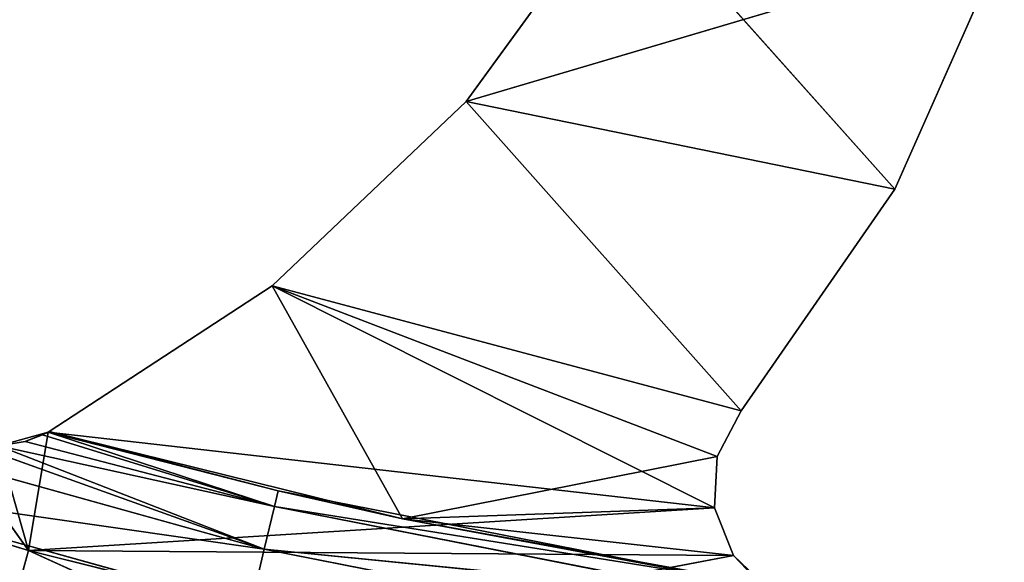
# Model space of a CAD drawing. Extents: x 0 to 110, y -110 to 0.
# Tile 181 of 256: x 41.55 to 49.74, y -103.27 to -98.76. Entities that reach past the tile are written whole.
import ezdxf

# ---------------------------------------------------------------- set-up
doc = ezdxf.new("R2010")
doc.units = 0
doc.header["$LTSCALE"] = 25.4
doc.layers.get('0').update_dxf_attribs({"color": 13, "linetype": 'CONTINUOUS'})

# ---------------------------------------------------------------- blocks, each defined once
blk = doc.blocks.new('REFLECTOR-LED-GU10-ES111-D')
at = {"color": 18}
for p, q in [((39.0349, 56, 102.3827), (41.6236, 56, 103.1775)), ((39.0349, 56, 102.3827), (41.6236, 56, 103.1775)), ((40.9527, 56, 102.2384), (41.6236, 56, 103.1775)), ((40.9527, 56, 102.2384), (41.6236, 56, 103.1775)), ((41.7859, 56, 102.191), (41.3745, 56, 102.3058)), ((41.3745, 56, 102.3058), (41.6236, 56, 103.1775)), ((41.3745, 56, 102.3058), (41.6236, 56, 103.1775)), ((41.3745, 49.3632, 102.3058), (41.7859, 56, 102.191)), ((41.3745, 49.3632, 102.3058), (41.7859, 56, 102.191)), ((41.7859, 56, 102.191), (41.3745, 56, 102.3058)), ((41.6236, 56, 103.1775), (41.4898, 55.866, 103.6593)), ((41.6236, 56, 103.1775), (41.4898, 55.866, 103.6593)), ((41.6236, 56, 103.1775), (41.7859, 56, 102.191)), ((41.6236, 56, 103.1775), (41.7859, 56, 102.191)), ((41.6236, 56, 103.1775), (47.3317, 56, 102.8215)), ((41.6236, 56, 103.1775), (47.3317, 56, 102.8215)), ((41.6236, 56, 103.1775), (47.4904, 56, 103.2195)), ((41.6236, 56, 103.1775), (47.4904, 56, 103.2195)), ((41.6236, 56, 103.1775), (44.2515, 56, 103.831)), ((41.6236, 56, 103.1775), (44.2515, 56, 103.831)), ((41.6236, 56, 103.1775), (44.144, 55.866, 104.3193)), ((41.6236, 56, 103.1775), (44.144, 55.866, 104.3193)), ((43.6509, 56, 100.9735), (41.7859, 56, 102.191)), ((41.7859, 56, 102.191), (47.3317, 56, 102.8215)), ((41.7859, 56, 102.191), (47.3317, 56, 102.8215)), ((41.7859, 49.8894, 102.191), (41.7859, 56, 102.191)), ((41.7859, 56, 102.191), (41.7938, 54, 102.1868)), ((41.7859, 56, 102.191), (41.7938, 54, 102.1868)), ((41.7859, 56, 102.191), (43.6509, 54, 100.9735)), ((41.7859, 56, 102.191), (43.6509, 54, 100.9735)), ((43.6509, 56, 100.9735), (41.7859, 56, 102.191)), ((41.7859, 49.8894, 102.191), (41.7859, 56, 102.191)), ((47.3541, 56, 102.3937), (43.6509, 56, 100.9735)), ((43.6509, 56, 100.9735), (47.3317, 56, 102.8215)), ((47.3541, 56, 102.3937), (43.6509, 56, 100.9735)), ((47.5534, 56, 102.0144), (43.6509, 56, 100.9735)), ((47.5534, 56, 102.0144), (43.6509, 56, 100.9735)), ((45.2646, 56, 99.4385), (43.6509, 56, 100.9735)), ((43.6509, 56, 100.9735), (47.3317, 56, 102.8215)), ((43.6509, 56, 100.9735), (43.6509, 54, 100.9735)), ((43.6509, 56, 100.9735), (43.6509, 54, 100.9735)), ((43.6509, 56, 100.9735), (45.2646, 54, 99.4385)), ((43.6509, 56, 100.9735), (45.2646, 54, 99.4385)), ((45.2646, 56, 99.4385), (43.6509, 56, 100.9735)), ((44.2515, 56, 103.831), (47.4904, 56, 103.2195)), ((44.2515, 56, 103.831), (47.4904, 56, 103.2195)), ((46.5737, 56, 97.6367), (45.2646, 56, 99.4385)), ((45.2646, 56, 99.4385), (49.7428, 56, 98.1119)), ((47.5534, 56, 102.0144), (45.2646, 56, 99.4385)), ((47.5534, 56, 102.0144), (45.2646, 56, 99.4385)), ((48.8328, 56, 100.1668), (45.2646, 56, 99.4385)), ((48.8328, 56, 100.1668), (45.2646, 56, 99.4385)), ((45.2646, 56, 99.4385), (49.7428, 56, 98.1119)), ((45.2646, 56, 99.4385), (45.2646, 54, 99.4385)), ((45.2646, 56, 99.4385), (45.2646, 54, 99.4385)), ((45.2646, 56, 99.4385), (46.5737, 54, 97.6367)), ((45.2646, 56, 99.4385), (46.5737, 54, 97.6367)), ((46.5737, 56, 97.6367), (45.2646, 56, 99.4385)), ((47.3317, 56, 102.8215), (47.3541, 56, 102.3937)), ((47.4904, 56, 103.2195), (47.3317, 56, 102.8215)), ((47.3541, 56, 102.3937), (47.3317, 54, 102.8215)), ((47.3541, 56, 102.3937), (47.3317, 54, 102.8215)), ((47.3317, 56, 102.8215), (47.3541, 56, 102.3937)), ((47.3317, 56, 102.8215), (47.3317, 54, 102.8215)), ((47.3317, 56, 102.8215), (47.3317, 54, 102.8215)), ((47.3317, 56, 102.8215), (47.4904, 54, 103.2195)), ((47.3317, 56, 102.8215), (47.4904, 54, 103.2195)), ((47.4904, 56, 103.2195), (47.3317, 56, 102.8215)), ((47.3541, 56, 102.3937), (47.5534, 56, 102.0144)), ((47.5534, 56, 102.0144), (47.3541, 54, 102.3937)), ((47.5534, 56, 102.0144), (47.3541, 54, 102.3937)), ((47.3541, 56, 102.3937), (47.5534, 56, 102.0144)), ((47.3541, 56, 102.3937), (47.3541, 54, 102.3937)), ((47.3541, 56, 102.3937), (47.3541, 54, 102.3937)), ((47.8011, 56, 103.5145), (47.4904, 56, 103.2195)), ((47.4904, 56, 103.2195), (47.4904, 54, 103.2195)), ((47.4904, 56, 103.2195), (47.4904, 54, 103.2195)), ((47.4904, 56, 103.2195), (47.7139, 54, 103.4553)), ((47.4904, 56, 103.2195), (47.7139, 54, 103.4553)), ((47.8011, 56, 103.5145), (47.4904, 56, 103.2195)), ((47.5534, 56, 102.0144), (48.8328, 56, 100.1668)), ((47.5534, 54, 102.0144), (47.5534, 56, 102.0144)), ((47.5534, 56, 102.0144), (48.8328, 56, 100.1668)), ((47.5534, 56, 102.0144), (48.8328, 54, 100.1668)), ((47.5534, 56, 102.0144), (48.8328, 54, 100.1668)), ((47.5534, 54, 102.0144), (47.5534, 56, 102.0144)), ((48.8328, 56, 100.1668), (49.7428, 56, 98.1119)), ((48.8328, 56, 100.1668), (49.7428, 56, 98.1119)), ((48.8328, 56, 100.1668), (49.7428, 54, 98.1119)), ((48.8328, 56, 100.1668), (49.7428, 54, 98.1119)), ((48.8328, 56, 100.1668), (48.8328, 54, 100.1668)), ((48.8328, 56, 100.1668), (48.8328, 54, 100.1668)), ((41.7859, 49.8894, 102.191), (41.7938, 54, 102.1868)), ((41.7859, 49.8894, 102.191), (41.7938, 54, 102.1868)), ((44.7342, 54, 102.9126), (41.7938, 54, 102.1868)), ((41.7938, 54, 102.1868), (43.6509, 54, 100.9735)), ((41.7938, 50, 102.1868), (44.7342, 54, 102.9126)), ((41.7938, 50, 102.1868), (44.7342, 54, 102.9126)), ((41.7938, 50, 102.1868), (41.7938, 54, 102.1868)), ((44.7342, 54, 102.9126), (41.7938, 54, 102.1868)), ((41.7938, 50, 102.1868), (41.7938, 54, 102.1868)), ((41.7938, 54, 102.1868), (43.6509, 54, 100.9735)), ((43.6509, 54, 100.9735), (44.7342, 54, 102.9126)), ((47.5534, 54, 102.0144), (43.6509, 54, 100.9735)), ((43.6509, 54, 100.9735), (45.2646, 54, 99.4385)), ((47.5534, 54, 102.0144), (43.6509, 54, 100.9735)), ((47.3541, 54, 102.3937), (43.6509, 54, 100.9735)), ((47.3541, 54, 102.3937), (43.6509, 54, 100.9735)), ((43.6509, 54, 100.9735), (44.7342, 54, 102.9126)), ((43.6509, 54, 100.9735), (45.2646, 54, 99.4385)), ((44.7342, 54, 102.9126), (43.6998, 50, 102.6792)), ((44.7342, 54, 102.9126), (43.6998, 50, 102.6792)), ((47.7139, 54, 103.4553), (44.7342, 54, 102.9126)), ((44.7342, 54, 102.9126), (47.4904, 54, 103.2195)), ((47.3541, 54, 102.3937), (44.7342, 54, 102.9126)), ((47.3541, 54, 102.3937), (44.7342, 54, 102.9126)), ((47.3317, 54, 102.8215), (44.7342, 54, 102.9126)), ((47.3317, 54, 102.8215), (44.7342, 54, 102.9126)), ((44.7342, 54, 102.9126), (47.4904, 54, 103.2195)), ((44.7342, 54, 102.9126), (47.4286, 50, 103.4115)), ((44.7342, 54, 102.9126), (47.4286, 50, 103.4115)), ((47.7139, 54, 103.4553), (44.7342, 54, 102.9126)), ((48.8328, 54, 100.1668), (45.2646, 54, 99.4385)), ((45.2646, 54, 99.4385), (46.5737, 54, 97.6367)), ((48.8328, 54, 100.1668), (45.2646, 54, 99.4385)), ((47.5534, 54, 102.0144), (45.2646, 54, 99.4385)), ((47.5534, 54, 102.0144), (45.2646, 54, 99.4385)), ((45.2646, 54, 99.4385), (46.5737, 54, 97.6367)), ((48.8328, 54, 100.1668), (46.5737, 54, 97.6367)), ((48.8328, 54, 100.1668), (46.5737, 54, 97.6367)), ((47.3541, 54, 102.3937), (47.3317, 54, 102.8215)), ((47.3317, 54, 102.8215), (47.4904, 54, 103.2195)), ((47.3541, 54, 102.3937), (47.3317, 54, 102.8215)), ((47.3317, 54, 102.8215), (47.4904, 54, 103.2195)), ((47.5534, 54, 102.0144), (47.3541, 54, 102.3937)), ((47.5534, 54, 102.0144), (47.3541, 54, 102.3937)), ((47.4904, 54, 103.2195), (47.7139, 54, 103.4553)), ((47.4904, 54, 103.2195), (47.7139, 54, 103.4553)), ((48.8328, 54, 100.1668), (47.5534, 54, 102.0144)), ((48.8328, 54, 100.1668), (47.5534, 54, 102.0144)), ((49.7428, 54, 98.1119), (48.8328, 54, 100.1668)), ((49.7428, 54, 98.1119), (48.8328, 54, 100.1668)), ((43.6998, 50, 102.6792), (41.7859, 49.8894, 102.191)), ((41.7859, 49.8894, 102.191), (41.7938, 50, 102.1868)), ((43.6998, 50, 102.6792), (41.7859, 49.8894, 102.191)), ((41.7859, 49.8894, 102.191), (41.7938, 50, 102.1868)), ((43.6998, 50, 102.6792), (41.7938, 50, 102.1868)), ((43.6998, 50, 102.6792), (41.7938, 50, 102.1868)), ((43.6998, 50, 102.6792), (43.6689, 49.5, 102.8096)), ((43.6689, 49.5, 102.8096), (47.4286, 50, 103.4115)), ((43.6689, 49.5, 102.8096), (47.4286, 50, 103.4115)), ((43.6998, 50, 102.6792), (43.6689, 49.5, 102.8096)), ((47.4286, 50, 103.4115), (43.6998, 50, 102.6792)), ((47.4286, 50, 103.4115), (43.6998, 50, 102.6792)), ((41.3745, 49.3632, 102.3058), (41.7859, 49.8894, 102.191)), ((41.3745, 49.3632, 102.3058), (41.7859, 49.8894, 102.191)), ((41.596, 49.5041, 102.2679), (41.7859, 49.8894, 102.191)), ((41.596, 49.5041, 102.2679), (41.7859, 49.8894, 102.191)), ((41.7406, 49.7196, 102.2136), (41.7859, 49.8894, 102.191)), ((41.7406, 49.7196, 102.2136), (41.7859, 49.8894, 102.191)), ((43.6689, 49.5, 102.8096), (41.7859, 49.8894, 102.191)), ((43.6689, 49.5, 102.8096), (41.7859, 49.8894, 102.191)), ((41.596, 49.5041, 102.2679), (41.7406, 49.7196, 102.2136)), ((41.596, 49.5041, 102.2679), (41.7406, 49.7196, 102.2136)), ((43.6689, 49.5, 102.8096), (41.7406, 49.7196, 102.2136)), ((43.6689, 49.5, 102.8096), (41.7406, 49.7196, 102.2136)), ((41.3745, 49.3632, 102.3058), (41.596, 49.5041, 102.2679)), ((41.3745, 49.3632, 102.3058), (41.596, 49.5041, 102.2679)), ((41.3745, 49.3632, 102.3058), (43.6689, 49.5, 102.8096)), ((41.3745, 49.3632, 102.3058), (43.6689, 49.5, 102.8096)), ((41.596, 49.5041, 102.2679), (43.6689, 49.5, 102.8096)), ((41.596, 49.5041, 102.2679), (43.6689, 49.5, 102.8096)), ((43.6689, 49.5, 102.8096), (43.5845, 49.134, 103.1657)), ((43.5845, 49.134, 103.1657), (47.4079, 49.5, 103.5439)), ((43.5845, 49.134, 103.1657), (47.4079, 49.5, 103.5439)), ((43.6689, 49.5, 102.8096), (43.5845, 49.134, 103.1657)), ((43.6689, 49.5, 102.8096), (47.4079, 49.5, 103.5439)), ((43.6689, 49.5, 102.8096), (47.4079, 49.5, 103.5439)), ((41.3745, 49.3632, 102.3058), (43.5845, 49.134, 103.1657)), ((41.3745, 49.3632, 102.3058), (43.5845, 49.134, 103.1657)), ((41.1634, 49.3083, 102.2954), (43.5845, 49.134, 103.1657)), ((41.1634, 49.3083, 102.2954), (43.5845, 49.134, 103.1657)), ((39.7337, 49, 102.6124), (43.5845, 49.134, 103.1657)), ((39.7337, 49, 102.6124), (43.5845, 49.134, 103.1657)), ((43.5845, 49.134, 103.1657), (39.8864, 49.134, 102.1363)), ((43.5845, 49.134, 103.1657), (39.8864, 49.134, 102.1363)), ((43.5845, 49.134, 103.1657), (43.4692, 49, 103.6522)), ((43.5845, 49.134, 103.1657), (43.4692, 49, 103.6522)), ((43.5845, 49.134, 103.1657), (47.3513, 49.134, 103.9055)), ((43.5845, 49.134, 103.1657), (47.3513, 49.134, 103.9055)), ((39.7337, 49, 102.6124), (43.4692, 49, 103.6522)), ((39.7337, 49, 102.6124), (43.4692, 49, 103.6522))]:
    blk.add_line(p, q, dxfattribs=at)
mesh = blk.add_polyface(dxfattribs=at)
corners = [(41.6236, 56, 103.1775), (40.9527, 56, 102.2384), (39.0349, 56, 102.3827)]
mesh.append_faces([[corners[k] for k in face] for face in [(0, 1, 2)]], dxfattribs={"color": 18})
mesh = blk.add_polyface(dxfattribs=at)
corners = [(41.4898, 55.866, 103.6593), (41.6236, 56, 103.1775), (39.0349, 56, 102.3827)]
mesh.append_faces([[corners[k] for k in face] for face in [(0, 1, 2)]], dxfattribs={"color": 18})
mesh = blk.add_polyface(dxfattribs=at)
corners = [(41.6236, 56, 103.1775), (41.3745, 56, 102.3058), (40.9527, 56, 102.2384)]
mesh.append_faces([[corners[k] for k in face] for face in [(0, 1, 2)]], dxfattribs={"color": 18})
mesh = blk.add_polyface(dxfattribs=at)
corners = [(41.6236, 56, 103.1775), (41.7859, 56, 102.191), (41.3745, 56, 102.3058)]
mesh.append_faces([[corners[k] for k in face] for face in [(0, 1, 2)]], dxfattribs={"color": 18})
mesh = blk.add_polyface(dxfattribs=at)
corners = [(41.7859, 49.8894, 102.191), (41.3745, 49.3632, 102.3058), (41.7859, 56, 102.191)]
mesh.append_faces([[corners[k] for k in face] for face in [(0, 1, 2)]], dxfattribs={"color": 18})
mesh = blk.add_polyface(dxfattribs=at)
corners = [(41.7859, 56, 102.191), (41.3745, 49.3632, 102.3058), (41.3745, 56, 102.3058)]
mesh.append_faces([[corners[k] for k in face] for face in [(0, 1, 2)]], dxfattribs={"color": 18})
mesh = blk.add_polyface(dxfattribs=at)
corners = [(44.144, 55.866, 104.3193), (41.6236, 56, 103.1775), (41.4898, 55.866, 103.6593)]
mesh.append_faces([[corners[k] for k in face] for face in [(0, 1, 2)]], dxfattribs={"color": 18})
mesh = blk.add_polyface(dxfattribs=at)
corners = [(41.6236, 56, 103.1775), (47.3317, 56, 102.8215), (41.7859, 56, 102.191)]
mesh.append_faces([[corners[k] for k in face] for face in [(0, 1, 2)]], dxfattribs={"color": 18})
mesh = blk.add_polyface(dxfattribs=at)
corners = [(47.4904, 56, 103.2195), (47.3317, 56, 102.8215), (41.6236, 56, 103.1775)]
mesh.append_faces([[corners[k] for k in face] for face in [(0, 1, 2)]], dxfattribs={"color": 18})
mesh = blk.add_polyface(dxfattribs=at)
corners = [(44.2515, 56, 103.831), (47.4904, 56, 103.2195), (41.6236, 56, 103.1775)]
mesh.append_faces([[corners[k] for k in face] for face in [(0, 1, 2)]], dxfattribs={"color": 18})
mesh = blk.add_polyface(dxfattribs=at)
corners = [(44.144, 55.866, 104.3193), (44.2515, 56, 103.831), (41.6236, 56, 103.1775)]
mesh.append_faces([[corners[k] for k in face] for face in [(0, 1, 2)]], dxfattribs={"color": 18})
mesh = blk.add_polyface(dxfattribs=at)
corners = [(47.3317, 56, 102.8215), (43.6509, 56, 100.9735), (41.7859, 56, 102.191)]
mesh.append_faces([[corners[k] for k in face] for face in [(0, 1, 2)]], dxfattribs={"color": 18})
mesh = blk.add_polyface(dxfattribs=at)
corners = [(41.7938, 54, 102.1868), (41.7859, 49.8894, 102.191), (41.7859, 56, 102.191)]
mesh.append_faces([[corners[k] for k in face] for face in [(0, 1, 2)]], dxfattribs={"color": 18})
mesh = blk.add_polyface(dxfattribs=at)
corners = [(43.6509, 54, 100.9735), (41.7938, 54, 102.1868), (41.7859, 56, 102.191)]
mesh.append_faces([[corners[k] for k in face] for face in [(0, 1, 2)]], dxfattribs={"color": 18})
mesh = blk.add_polyface(dxfattribs=at)
corners = [(43.6509, 54, 100.9735), (41.7859, 56, 102.191), (43.6509, 56, 100.9735)]
mesh.append_faces([[corners[k] for k in face] for face in [(0, 1, 2)]], dxfattribs={"color": 18})
mesh = blk.add_polyface(dxfattribs=at)
corners = [(47.3317, 56, 102.8215), (47.3541, 56, 102.3937), (43.6509, 56, 100.9735)]
mesh.append_faces([[corners[k] for k in face] for face in [(0, 1, 2)]], dxfattribs={"color": 18})
mesh = blk.add_polyface(dxfattribs=at)
corners = [(47.3541, 56, 102.3937), (47.5534, 56, 102.0144), (43.6509, 56, 100.9735)]
mesh.append_faces([[corners[k] for k in face] for face in [(0, 1, 2)]], dxfattribs={"color": 18})
mesh = blk.add_polyface(dxfattribs=at)
corners = [(47.5534, 56, 102.0144), (45.2646, 56, 99.4385), (43.6509, 56, 100.9735)]
mesh.append_faces([[corners[k] for k in face] for face in [(0, 1, 2)]], dxfattribs={"color": 18})
mesh = blk.add_polyface(dxfattribs=at)
corners = [(45.2646, 54, 99.4385), (43.6509, 54, 100.9735), (43.6509, 56, 100.9735)]
mesh.append_faces([[corners[k] for k in face] for face in [(0, 1, 2)]], dxfattribs={"color": 18})
mesh = blk.add_polyface(dxfattribs=at)
corners = [(45.2646, 54, 99.4385), (43.6509, 56, 100.9735), (45.2646, 56, 99.4385)]
mesh.append_faces([[corners[k] for k in face] for face in [(0, 1, 2)]], dxfattribs={"color": 18})
mesh = blk.add_polyface(dxfattribs=at)
corners = [(44.2515, 56, 103.831), (47.8011, 56, 103.5145), (47.4904, 56, 103.2195)]
mesh.append_faces([[corners[k] for k in face] for face in [(0, 1, 2)]], dxfattribs={"color": 18})
mesh = blk.add_polyface(dxfattribs=at)
corners = [(45.2646, 56, 99.4385), (49.7428, 56, 98.1119), (46.5737, 56, 97.6367)]
mesh.append_faces([[corners[k] for k in face] for face in [(0, 1, 2)]], dxfattribs={"color": 18})
mesh = blk.add_polyface(dxfattribs=at)
corners = [(47.5534, 56, 102.0144), (48.8328, 56, 100.1668), (45.2646, 56, 99.4385)]
mesh.append_faces([[corners[k] for k in face] for face in [(0, 1, 2)]], dxfattribs={"color": 18})
mesh = blk.add_polyface(dxfattribs=at)
corners = [(48.8328, 56, 100.1668), (49.7428, 56, 98.1119), (45.2646, 56, 99.4385)]
mesh.append_faces([[corners[k] for k in face] for face in [(0, 1, 2)]], dxfattribs={"color": 18})
mesh = blk.add_polyface(dxfattribs=at)
corners = [(45.2646, 56, 99.4385), (46.5737, 54, 97.6367), (45.2646, 54, 99.4385)]
mesh.append_faces([[corners[k] for k in face] for face in [(0, 1, 2)]], dxfattribs={"color": 18})
mesh = blk.add_polyface(dxfattribs=at)
corners = [(46.5737, 56, 97.6367), (46.5737, 54, 97.6367), (45.2646, 56, 99.4385)]
mesh.append_faces([[corners[k] for k in face] for face in [(0, 1, 2)]], dxfattribs={"color": 18})
mesh = blk.add_polyface(dxfattribs=at)
corners = [(47.3541, 56, 102.3937), (47.3317, 54, 102.8215), (47.3541, 54, 102.3937)]
mesh.append_faces([[corners[k] for k in face] for face in [(0, 1, 2)]], dxfattribs={"color": 18})
mesh = blk.add_polyface(dxfattribs=at)
corners = [(47.3317, 56, 102.8215), (47.3317, 54, 102.8215), (47.3541, 56, 102.3937)]
mesh.append_faces([[corners[k] for k in face] for face in [(0, 1, 2)]], dxfattribs={"color": 18})
mesh = blk.add_polyface(dxfattribs=at)
corners = [(47.3317, 56, 102.8215), (47.4904, 54, 103.2195), (47.3317, 54, 102.8215)]
mesh.append_faces([[corners[k] for k in face] for face in [(0, 1, 2)]], dxfattribs={"color": 18})
mesh = blk.add_polyface(dxfattribs=at)
corners = [(47.4904, 56, 103.2195), (47.4904, 54, 103.2195), (47.3317, 56, 102.8215)]
mesh.append_faces([[corners[k] for k in face] for face in [(0, 1, 2)]], dxfattribs={"color": 18})
mesh = blk.add_polyface(dxfattribs=at)
corners = [(47.5534, 56, 102.0144), (47.3541, 54, 102.3937), (47.5534, 54, 102.0144)]
mesh.append_faces([[corners[k] for k in face] for face in [(0, 1, 2)]], dxfattribs={"color": 18})
mesh = blk.add_polyface(dxfattribs=at)
corners = [(47.3541, 56, 102.3937), (47.3541, 54, 102.3937), (47.5534, 56, 102.0144)]
mesh.append_faces([[corners[k] for k in face] for face in [(0, 1, 2)]], dxfattribs={"color": 18})
mesh = blk.add_polyface(dxfattribs=at)
corners = [(47.4904, 56, 103.2195), (47.7139, 54, 103.4553), (47.4904, 54, 103.2195)]
mesh.append_faces([[corners[k] for k in face] for face in [(0, 1, 2)]], dxfattribs={"color": 18})
mesh = blk.add_polyface(dxfattribs=at)
corners = [(47.8011, 56, 103.5145), (47.7139, 54, 103.4553), (47.4904, 56, 103.2195)]
mesh.append_faces([[corners[k] for k in face] for face in [(0, 1, 2)]], dxfattribs={"color": 18})
mesh = blk.add_polyface(dxfattribs=at)
corners = [(47.5534, 56, 102.0144), (48.8328, 54, 100.1668), (48.8328, 56, 100.1668)]
mesh.append_faces([[corners[k] for k in face] for face in [(0, 1, 2)]], dxfattribs={"color": 18})
mesh = blk.add_polyface(dxfattribs=at)
corners = [(47.5534, 56, 102.0144), (47.5534, 54, 102.0144), (48.8328, 54, 100.1668)]
mesh.append_faces([[corners[k] for k in face] for face in [(0, 1, 2)]], dxfattribs={"color": 18})
mesh = blk.add_polyface(dxfattribs=at)
corners = [(48.8328, 56, 100.1668), (49.7428, 54, 98.1119), (49.7428, 56, 98.1119)]
mesh.append_faces([[corners[k] for k in face] for face in [(0, 1, 2)]], dxfattribs={"color": 18})
mesh = blk.add_polyface(dxfattribs=at)
corners = [(48.8328, 56, 100.1668), (48.8328, 54, 100.1668), (49.7428, 54, 98.1119)]
mesh.append_faces([[corners[k] for k in face] for face in [(0, 1, 2)]], dxfattribs={"color": 18})
mesh = blk.add_polyface(dxfattribs=at)
corners = [(41.7938, 50, 102.1868), (41.7859, 49.8894, 102.191), (41.7938, 54, 102.1868)]
mesh.append_faces([[corners[k] for k in face] for face in [(0, 1, 2)]], dxfattribs={"color": 18})
mesh = blk.add_polyface(dxfattribs=at)
corners = [(44.7342, 54, 102.9126), (41.7938, 54, 102.1868), (43.6509, 54, 100.9735)]
mesh.append_faces([[corners[k] for k in face] for face in [(0, 1, 2)]], dxfattribs={"color": 18})
mesh = blk.add_polyface(dxfattribs=at)
corners = [(44.7342, 54, 102.9126), (43.6998, 50, 102.6792), (41.7938, 50, 102.1868)]
mesh.append_faces([[corners[k] for k in face] for face in [(0, 1, 2)]], dxfattribs={"color": 18})
mesh = blk.add_polyface(dxfattribs=at)
corners = [(44.7342, 54, 102.9126), (41.7938, 50, 102.1868), (41.7938, 54, 102.1868)]
mesh.append_faces([[corners[k] for k in face] for face in [(0, 1, 2)]], dxfattribs={"color": 18})
mesh = blk.add_polyface(dxfattribs=at)
corners = [(47.5534, 54, 102.0144), (43.6509, 54, 100.9735), (45.2646, 54, 99.4385)]
mesh.append_faces([[corners[k] for k in face] for face in [(0, 1, 2)]], dxfattribs={"color": 18})
mesh = blk.add_polyface(dxfattribs=at)
corners = [(47.3541, 54, 102.3937), (43.6509, 54, 100.9735), (47.5534, 54, 102.0144)]
mesh.append_faces([[corners[k] for k in face] for face in [(0, 1, 2)]], dxfattribs={"color": 18})
mesh = blk.add_polyface(dxfattribs=at)
corners = [(44.7342, 54, 102.9126), (43.6509, 54, 100.9735), (47.3541, 54, 102.3937)]
mesh.append_faces([[corners[k] for k in face] for face in [(0, 1, 2)]], dxfattribs={"color": 18})
mesh = blk.add_polyface(dxfattribs=at)
corners = [(47.4286, 50, 103.4115), (43.6998, 50, 102.6792), (44.7342, 54, 102.9126)]
mesh.append_faces([[corners[k] for k in face] for face in [(0, 1, 2)]], dxfattribs={"color": 18})
mesh = blk.add_polyface(dxfattribs=at)
corners = [(47.7139, 54, 103.4553), (44.7342, 54, 102.9126), (47.4904, 54, 103.2195)]
mesh.append_faces([[corners[k] for k in face] for face in [(0, 1, 2)]], dxfattribs={"color": 18})
mesh = blk.add_polyface(dxfattribs=at)
corners = [(44.7342, 54, 102.9126), (47.3541, 54, 102.3937), (47.3317, 54, 102.8215)]
mesh.append_faces([[corners[k] for k in face] for face in [(0, 1, 2)]], dxfattribs={"color": 18})
mesh = blk.add_polyface(dxfattribs=at)
corners = [(47.4904, 54, 103.2195), (44.7342, 54, 102.9126), (47.3317, 54, 102.8215)]
mesh.append_faces([[corners[k] for k in face] for face in [(0, 1, 2)]], dxfattribs={"color": 18})
mesh = blk.add_polyface(dxfattribs=at)
corners = [(47.7139, 54, 103.4553), (47.4286, 50, 103.4115), (44.7342, 54, 102.9126)]
mesh.append_faces([[corners[k] for k in face] for face in [(0, 1, 2)]], dxfattribs={"color": 18})
mesh = blk.add_polyface(dxfattribs=at)
corners = [(48.8328, 54, 100.1668), (45.2646, 54, 99.4385), (46.5737, 54, 97.6367)]
mesh.append_faces([[corners[k] for k in face] for face in [(0, 1, 2)]], dxfattribs={"color": 18})
mesh = blk.add_polyface(dxfattribs=at)
corners = [(47.5534, 54, 102.0144), (45.2646, 54, 99.4385), (48.8328, 54, 100.1668)]
mesh.append_faces([[corners[k] for k in face] for face in [(0, 1, 2)]], dxfattribs={"color": 18})
mesh = blk.add_polyface(dxfattribs=at)
corners = [(48.8328, 54, 100.1668), (46.5737, 54, 97.6367), (49.7428, 54, 98.1119)]
mesh.append_faces([[corners[k] for k in face] for face in [(0, 1, 2)]], dxfattribs={"color": 18})
mesh = blk.add_polyface(dxfattribs=at)
corners = [(43.6998, 50, 102.6792), (41.7859, 49.8894, 102.191), (41.7938, 50, 102.1868)]
mesh.append_faces([[corners[k] for k in face] for face in [(0, 1, 2)]], dxfattribs={"color": 18})
mesh = blk.add_polyface(dxfattribs=at)
corners = [(43.6998, 50, 102.6792), (43.6689, 49.5, 102.8096), (41.7859, 49.8894, 102.191)]
mesh.append_faces([[corners[k] for k in face] for face in [(0, 1, 2)]], dxfattribs={"color": 18})
mesh = blk.add_polyface(dxfattribs=at)
corners = [(47.4286, 50, 103.4115), (47.4079, 49.5, 103.5439), (43.6689, 49.5, 102.8096)]
mesh.append_faces([[corners[k] for k in face] for face in [(0, 1, 2)]], dxfattribs={"color": 18})
mesh = blk.add_polyface(dxfattribs=at)
corners = [(47.4286, 50, 103.4115), (43.6689, 49.5, 102.8096), (43.6998, 50, 102.6792)]
mesh.append_faces([[corners[k] for k in face] for face in [(0, 1, 2)]], dxfattribs={"color": 18})
mesh = blk.add_polyface(dxfattribs=at)
corners = [(41.7859, 49.8894, 102.191), (41.596, 49.5041, 102.2679), (41.3745, 49.3632, 102.3058)]
mesh.append_faces([[corners[k] for k in face] for face in [(0, 1, 2)]], dxfattribs={"color": 18})
mesh = blk.add_polyface(dxfattribs=at)
corners = [(41.7859, 49.8894, 102.191), (41.7406, 49.7196, 102.2136), (41.596, 49.5041, 102.2679)]
mesh.append_faces([[corners[k] for k in face] for face in [(0, 1, 2)]], dxfattribs={"color": 18})
mesh = blk.add_polyface(dxfattribs=at)
corners = [(43.6689, 49.5, 102.8096), (41.7406, 49.7196, 102.2136), (41.7859, 49.8894, 102.191)]
mesh.append_faces([[corners[k] for k in face] for face in [(0, 1, 2)]], dxfattribs={"color": 18})
mesh = blk.add_polyface(dxfattribs=at)
corners = [(43.6689, 49.5, 102.8096), (41.596, 49.5041, 102.2679), (41.7406, 49.7196, 102.2136)]
mesh.append_faces([[corners[k] for k in face] for face in [(0, 1, 2)]], dxfattribs={"color": 18})
mesh = blk.add_polyface(dxfattribs=at)
corners = [(43.6689, 49.5, 102.8096), (41.3745, 49.3632, 102.3058), (41.596, 49.5041, 102.2679)]
mesh.append_faces([[corners[k] for k in face] for face in [(0, 1, 2)]], dxfattribs={"color": 18})
mesh = blk.add_polyface(dxfattribs=at)
corners = [(43.5845, 49.134, 103.1657), (41.3745, 49.3632, 102.3058), (43.6689, 49.5, 102.8096)]
mesh.append_faces([[corners[k] for k in face] for face in [(0, 1, 2)]], dxfattribs={"color": 18})
mesh = blk.add_polyface(dxfattribs=at)
corners = [(47.3513, 49.134, 103.9055), (43.5845, 49.134, 103.1657), (47.4079, 49.5, 103.5439)]
mesh.append_faces([[corners[k] for k in face] for face in [(0, 1, 2)]], dxfattribs={"color": 18})
mesh = blk.add_polyface(dxfattribs=at)
corners = [(47.4079, 49.5, 103.5439), (43.5845, 49.134, 103.1657), (43.6689, 49.5, 102.8096)]
mesh.append_faces([[corners[k] for k in face] for face in [(0, 1, 2)]], dxfattribs={"color": 18})
mesh = blk.add_polyface(dxfattribs=at)
corners = [(43.5845, 49.134, 103.1657), (41.1634, 49.3083, 102.2954), (41.3745, 49.3632, 102.3058)]
mesh.append_faces([[corners[k] for k in face] for face in [(0, 1, 2)]], dxfattribs={"color": 18})
mesh = blk.add_polyface(dxfattribs=at)
corners = [(43.5845, 49.134, 103.1657), (39.8864, 49.134, 102.1363), (41.1634, 49.3083, 102.2954)]
mesh.append_faces([[corners[k] for k in face] for face in [(0, 1, 2)]], dxfattribs={"color": 18})
mesh = blk.add_polyface(dxfattribs=at)
corners = [(43.4692, 49, 103.6522), (39.7337, 49, 102.6124), (43.5845, 49.134, 103.1657)]
mesh.append_faces([[corners[k] for k in face] for face in [(0, 1, 2)]], dxfattribs={"color": 18})
mesh = blk.add_polyface(dxfattribs=at)
corners = [(43.5845, 49.134, 103.1657), (39.7337, 49, 102.6124), (39.8864, 49.134, 102.1363)]
mesh.append_faces([[corners[k] for k in face] for face in [(0, 1, 2)]], dxfattribs={"color": 18})
mesh = blk.add_polyface(dxfattribs=at)
corners = [(47.3513, 49.134, 103.9055), (43.4692, 49, 103.6522), (43.5845, 49.134, 103.1657)]
mesh.append_faces([[corners[k] for k in face] for face in [(0, 1, 2)]], dxfattribs={"color": 18})
mesh = blk.add_polyface(dxfattribs=at)
corners = [(41.4239, 49, 104.782), (39.7337, 49, 102.6124), (43.4692, 49, 103.6522)]
mesh.append_faces([[corners[k] for k in face] for face in [(0, 1, 2)]], dxfattribs={"color": 18})

msp = doc.modelspace()

# ---------------------------------------------------------------- block references
at = {"color": 0, "extrusion": (0, -1, -3.82857e-16)}
msp.add_blockref('REFLECTOR-LED-GU10-ES111-D', (0, 0), dxfattribs=at)

doc.saveas('drawing.dxf')
